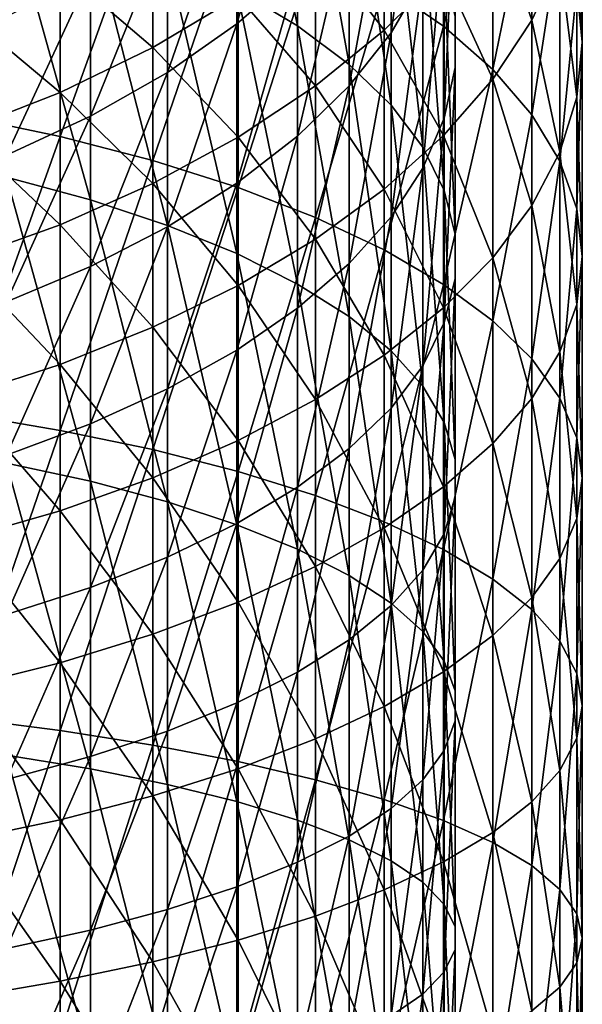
# Model space of a CAD drawing. Header units: millimetres. Extents: x -30 to 76, y -3 to 301.
# Tile 122 of 256: x 7 to 14, y 255 to 266. Entities that reach past the tile are written whole.
import ezdxf

# ---------------------------------------------------------------- set-up
doc = ezdxf.new("R2010")
doc.units = ezdxf.units.MM
doc.header["$LTSCALE"] = 81.481481
doc.layers.add('132', color=7, linetype='CONTINUOUS')
doc.layers.add('135', color=7, linetype='CONTINUOUS')

msp = doc.modelspace()

# ---------------------------------------------------------------- linework, layer by layer
at = {"layer": '132', "color": 7, "linetype": 'CONTINUOUS', "true_color": 0xaaaaaa}
for points in [[(12.347, 266.173, -2.382), (11.641, 266.663, -3.453), (12.347, 269.15, -0.89), (12.347, 266.173, -2.382)], [(12.934, 268.555, 0.2), (12.347, 266.173, -2.382), (12.347, 269.15, -0.89), (12.934, 268.555, 0.2)], [(7.778, 268.269, -6.966), (6.6, 265.107, -9.041), (6.6, 268.563, -7.609), (7.778, 268.269, -6.966)], [(12.934, 265.657, -1.252), (12.347, 266.173, -2.382), (12.934, 268.555, 0.2), (12.934, 265.657, -1.252)], [(13.397, 267.934, 1.335), (12.934, 265.657, -1.252), (12.934, 268.555, 0.2), (13.397, 267.934, 1.335)], [(14, 265.985, 4.901), (13.933, 266.643, 3.697), (14, 268.442, 6.361), (14, 265.985, 4.901)], [(13.933, 267.7, 7.515), (14, 265.985, 4.901), (14, 268.442, 6.361), (13.933, 267.7, 7.515)], [(12.934, 267.576, 12.279), (13.397, 266.244, 9.778), (13.397, 268.352, 11.244), (12.934, 267.576, 12.279)], [(13.397, 266.244, 9.778), (13.731, 266.965, 8.658), (13.397, 268.352, 11.244), (13.397, 266.244, 9.778)], [(7.778, 264.86, -8.379), (6.6, 265.107, -9.041), (7.778, 268.269, -6.966), (7.778, 264.86, -8.379)], [(8.882, 267.929, -6.222), (7.778, 264.86, -8.379), (7.778, 268.269, -6.966), (8.882, 267.929, -6.222)], [(8.882, 264.574, -7.613), (7.778, 264.86, -8.379), (8.882, 267.929, -6.222), (8.882, 264.574, -7.613)], [(9.899, 267.545, -5.383), (8.882, 264.574, -7.613), (8.882, 267.929, -6.222), (9.899, 267.545, -5.383)], [(13.397, 265.119, -0.075), (12.934, 265.657, -1.252), (13.397, 267.934, 1.335), (13.397, 265.119, -0.075)], [(13.731, 267.295, 2.504), (13.397, 265.119, -0.075), (13.397, 267.934, 1.335), (13.731, 267.295, 2.504)], [(10.822, 267.193, 16.495), (11.641, 266.125, 14.216), (11.641, 267.917, 15.662), (10.822, 267.193, 16.495)], [(11.641, 266.125, 14.216), (12.347, 266.831, 13.273), (11.641, 267.917, 15.662), (11.641, 266.125, 14.216)], [(13.731, 266.965, 8.658), (13.933, 265.327, 6.105), (13.933, 267.7, 7.515), (13.731, 266.965, 8.658)], [(13.933, 265.327, 6.105), (14, 265.985, 4.901), (13.933, 267.7, 7.515), (13.933, 265.327, 6.105)], [(12.347, 266.831, 13.273), (12.934, 265.544, 10.866), (12.934, 267.576, 12.279), (12.347, 266.831, 13.273)], [(12.934, 265.544, 10.866), (13.397, 266.244, 9.778), (12.934, 267.576, 12.279), (12.934, 265.544, 10.866)], [(9.899, 264.251, -6.748), (8.882, 264.574, -7.613), (9.899, 267.545, -5.383), (9.899, 264.251, -6.748)], [(10.822, 267.122, -4.457), (9.899, 264.251, -6.748), (9.899, 267.545, -5.383), (10.822, 267.122, -4.457)], [(7.778, 266.867, 19.961), (8.882, 265.922, 17.961), (8.882, 267.447, 19.383), (7.778, 266.867, 19.961)], [(8.882, 265.922, 17.961), (9.899, 266.526, 17.264), (8.882, 267.447, 19.383), (8.882, 265.922, 17.961)], [(13.731, 264.565, 1.137), (13.397, 265.119, -0.075), (13.731, 267.295, 2.504), (13.731, 264.565, 1.137)], [(13.933, 266.643, 3.697), (13.731, 264.565, 1.137), (13.731, 267.295, 2.504), (13.933, 266.643, 3.697)], [(9.899, 266.526, 17.264), (10.822, 265.463, 15.099), (10.822, 267.193, 16.495), (9.899, 266.526, 17.264)], [(10.822, 263.895, -5.795), (9.899, 264.251, -6.748), (10.822, 267.122, -4.457), (10.822, 263.895, -5.795)], [(10.822, 265.463, 15.099), (11.641, 266.125, 14.216), (10.822, 267.193, 16.495), (10.822, 265.463, 15.099)], [(11.641, 266.663, -3.453), (10.822, 263.895, -5.795), (10.822, 267.122, -4.457), (11.641, 266.663, -3.453)], [(6.6, 266.368, 20.46), (7.778, 265.385, 18.579), (7.778, 266.867, 19.961), (6.6, 266.368, 20.46)], [(7.778, 265.385, 18.579), (8.882, 265.922, 17.961), (7.778, 266.867, 19.961), (7.778, 265.385, 18.579)], [(13.397, 266.244, 9.778), (13.731, 264.675, 7.298), (13.731, 266.965, 8.658), (13.397, 266.244, 9.778)], [(13.731, 264.675, 7.298), (13.933, 265.327, 6.105), (13.731, 266.965, 8.658), (13.731, 264.675, 7.298)], [(11.641, 266.125, 14.216), (12.347, 264.872, 11.911), (12.347, 266.831, 13.273), (11.641, 266.125, 14.216)], [(12.347, 264.872, 11.911), (12.934, 265.544, 10.866), (12.347, 266.831, 13.273), (12.347, 264.872, 11.911)], [(11.641, 263.509, -4.761), (10.822, 263.895, -5.795), (11.641, 266.663, -3.453), (11.641, 263.509, -4.761)], [(12.347, 266.173, -2.382), (11.641, 263.509, -4.761), (11.641, 266.663, -3.453), (12.347, 266.173, -2.382)], [(13.933, 264, 2.373), (13.731, 264.565, 1.137), (13.933, 266.643, 3.697), (13.933, 264, 2.373)], [(14, 265.985, 4.901), (13.933, 264, 2.373), (13.933, 266.643, 3.697), (14, 265.985, 4.901)], [(8.882, 265.922, 17.961), (9.899, 264.852, 15.914), (9.899, 266.526, 17.264), (8.882, 265.922, 17.961)], [(9.899, 264.852, 15.914), (10.822, 265.463, 15.099), (9.899, 266.526, 17.264), (9.899, 264.852, 15.914)], [(6.6, 264.922, 19.113), (7.778, 265.385, 18.579), (6.6, 266.368, 20.46), (6.6, 264.922, 19.113)], [(12.347, 263.097, -3.657), (11.641, 263.509, -4.761), (12.347, 266.173, -2.382), (12.347, 263.097, -3.657)], [(12.934, 265.657, -1.252), (12.347, 263.097, -3.657), (12.347, 266.173, -2.382), (12.934, 265.657, -1.252)], [(12.934, 265.544, 10.866), (13.397, 264.036, 8.467), (13.397, 266.244, 9.778), (12.934, 265.544, 10.866)], [(13.397, 264.036, 8.467), (13.731, 264.675, 7.298), (13.397, 266.244, 9.778), (13.397, 264.036, 8.467)], [(10.822, 265.463, 15.099), (11.641, 264.234, 12.902), (11.641, 266.125, 14.216), (10.822, 265.463, 15.099)], [(11.641, 264.234, 12.902), (12.347, 264.872, 11.911), (11.641, 266.125, 14.216), (11.641, 264.234, 12.902)], [(14, 263.43, 3.621), (13.933, 264, 2.373), (14, 265.985, 4.901), (14, 263.43, 3.621)], [(13.933, 265.327, 6.105), (14, 263.43, 3.621), (14, 265.985, 4.901), (13.933, 265.327, 6.105)], [(7.778, 265.385, 18.579), (8.882, 264.299, 16.652), (8.882, 265.922, 17.961), (7.778, 265.385, 18.579)], [(8.882, 264.299, 16.652), (9.899, 264.852, 15.914), (8.882, 265.922, 17.961), (8.882, 264.299, 16.652)], [(12.934, 262.663, -2.493), (12.347, 263.097, -3.657), (12.934, 265.657, -1.252), (12.934, 262.663, -2.493)], [(13.397, 265.119, -0.075), (12.934, 262.663, -2.493), (12.934, 265.657, -1.252), (13.397, 265.119, -0.075)], [(9.899, 264.852, 15.914), (10.822, 263.637, 13.83), (10.822, 265.463, 15.099), (9.899, 264.852, 15.914)], [(10.822, 263.637, 13.83), (11.641, 264.234, 12.902), (10.822, 265.463, 15.099), (10.822, 263.637, 13.83)], [(12.347, 264.872, 11.911), (12.934, 263.415, 9.602), (12.934, 265.544, 10.866), (12.347, 264.872, 11.911)], [(12.934, 263.415, 9.602), (13.397, 264.036, 8.467), (12.934, 265.544, 10.866), (12.934, 263.415, 9.602)], [(6.6, 264.922, 19.113), (7.778, 263.808, 17.307), (7.778, 265.385, 18.579), (6.6, 264.922, 19.113)], [(7.778, 263.808, 17.307), (8.882, 264.299, 16.652), (7.778, 265.385, 18.579), (7.778, 263.808, 17.307)], [(13.731, 264.675, 7.298), (13.933, 262.859, 4.869), (13.933, 265.327, 6.105), (13.731, 264.675, 7.298)], [(13.933, 262.859, 4.869), (14, 263.43, 3.621), (13.933, 265.327, 6.105), (13.933, 262.859, 4.869)], [(7.778, 264.86, -8.379), (6.6, 261.559, -10.223), (6.6, 265.107, -9.041), (7.778, 264.86, -8.379)], [(13.397, 262.211, -1.281), (12.934, 262.663, -2.493), (13.397, 265.119, -0.075), (13.397, 262.211, -1.281)], [(13.731, 264.565, 1.137), (13.397, 262.211, -1.281), (13.397, 265.119, -0.075), (13.731, 264.565, 1.137)], [(6.6, 263.385, 17.872), (7.778, 263.808, 17.307), (6.6, 264.922, 19.113), (6.6, 263.385, 17.872)], [(7.778, 261.359, -9.546), (6.6, 261.559, -10.223), (7.778, 264.86, -8.379), (7.778, 261.359, -9.546)], [(8.882, 264.574, -7.613), (7.778, 261.359, -9.546), (7.778, 264.86, -8.379), (8.882, 264.574, -7.613)], [(8.882, 264.299, 16.652), (9.899, 263.086, 14.686), (9.899, 264.852, 15.914), (8.882, 264.299, 16.652)], [(9.899, 263.086, 14.686), (10.822, 263.637, 13.83), (9.899, 264.852, 15.914), (9.899, 263.086, 14.686)], [(11.641, 264.234, 12.902), (12.347, 262.82, 10.692), (12.347, 264.872, 11.911), (11.641, 264.234, 12.902)], [(12.347, 262.82, 10.692), (12.934, 263.415, 9.602), (12.347, 264.872, 11.911), (12.347, 262.82, 10.692)], [(13.397, 264.036, 8.467), (13.731, 262.294, 6.105), (13.731, 264.675, 7.298), (13.397, 264.036, 8.467)], [(13.731, 262.294, 6.105), (13.933, 262.859, 4.869), (13.731, 264.675, 7.298), (13.731, 262.294, 6.105)], [(8.882, 261.129, -8.76), (7.778, 261.359, -9.546), (8.882, 264.574, -7.613), (8.882, 261.129, -8.76)], [(9.899, 264.251, -6.748), (8.882, 261.129, -8.76), (8.882, 264.574, -7.613), (9.899, 264.251, -6.748)], [(13.731, 261.744, -0.033), (13.397, 262.211, -1.281), (13.731, 264.565, 1.137), (13.731, 261.744, -0.033)], [(13.933, 264, 2.373), (13.731, 261.744, -0.033), (13.731, 264.565, 1.137), (13.933, 264, 2.373)], [(7.778, 263.808, 17.307), (8.882, 262.587, 15.462), (8.882, 264.299, 16.652), (7.778, 263.808, 17.307)], [(8.882, 262.587, 15.462), (9.899, 263.086, 14.686), (8.882, 264.299, 16.652), (8.882, 262.587, 15.462)], [(9.899, 260.869, -7.875), (8.882, 261.129, -8.76), (9.899, 264.251, -6.748), (9.899, 260.869, -7.875)], [(10.822, 263.895, -5.795), (9.899, 260.869, -7.875), (9.899, 264.251, -6.748), (10.822, 263.895, -5.795)], [(10.822, 263.637, 13.83), (11.641, 262.254, 11.726), (11.641, 264.234, 12.902), (10.822, 263.637, 13.83)], [(11.641, 262.254, 11.726), (12.347, 262.82, 10.692), (11.641, 264.234, 12.902), (11.641, 262.254, 11.726)], [(12.934, 263.415, 9.602), (13.397, 261.74, 7.317), (13.397, 264.036, 8.467), (12.934, 263.415, 9.602)], [(13.397, 261.74, 7.317), (13.731, 262.294, 6.105), (13.397, 264.036, 8.467), (13.397, 261.74, 7.317)], [(13.933, 261.269, 1.24), (13.731, 261.744, -0.033), (13.933, 264, 2.373), (13.933, 261.269, 1.24)], [(14, 263.43, 3.621), (13.933, 261.269, 1.24), (13.933, 264, 2.373), (14, 263.43, 3.621)], [(10.822, 260.582, -6.899), (9.899, 260.869, -7.875), (10.822, 263.895, -5.795), (10.822, 260.582, -6.899)], [(11.641, 263.509, -4.761), (10.822, 260.582, -6.899), (10.822, 263.895, -5.795), (11.641, 263.509, -4.761)], [(6.6, 263.385, 17.872), (7.778, 262.144, 16.15), (7.778, 263.808, 17.307), (6.6, 263.385, 17.872)], [(7.778, 262.144, 16.15), (8.882, 262.587, 15.462), (7.778, 263.808, 17.307), (7.778, 262.144, 16.15)], [(9.899, 263.086, 14.686), (10.822, 261.725, 12.694), (10.822, 263.637, 13.83), (9.899, 263.086, 14.686)], [(10.822, 261.725, 12.694), (11.641, 262.254, 11.726), (10.822, 263.637, 13.83), (10.822, 261.725, 12.694)], [(11.641, 260.27, -5.84), (10.822, 260.582, -6.899), (11.641, 263.509, -4.761), (11.641, 260.27, -5.84)], [(12.347, 263.097, -3.657), (11.641, 260.27, -5.84), (11.641, 263.509, -4.761), (12.347, 263.097, -3.657)], [(6.6, 261.762, 16.744), (7.778, 262.144, 16.15), (6.6, 263.385, 17.872), (6.6, 261.762, 16.744)], [(12.347, 262.82, 10.692), (12.934, 261.202, 8.493), (12.934, 263.415, 9.602), (12.347, 262.82, 10.692)], [(12.934, 261.202, 8.493), (13.397, 261.74, 7.317), (12.934, 263.415, 9.602), (12.934, 261.202, 8.493)], [(14, 260.789, 2.526), (13.933, 261.269, 1.24), (14, 263.43, 3.621), (14, 260.789, 2.526)], [(13.933, 262.859, 4.869), (14, 260.789, 2.526), (14, 263.43, 3.621), (13.933, 262.859, 4.869)], [(8.882, 262.587, 15.462), (9.899, 261.237, 13.588), (9.899, 263.086, 14.686), (8.882, 262.587, 15.462)], [(9.899, 261.237, 13.588), (10.822, 261.725, 12.694), (9.899, 263.086, 14.686), (9.899, 261.237, 13.588)], [(12.347, 259.938, -4.709), (11.641, 260.27, -5.84), (12.347, 263.097, -3.657), (12.347, 259.938, -4.709)], [(12.934, 262.663, -2.493), (12.347, 259.938, -4.709), (12.347, 263.097, -3.657), (12.934, 262.663, -2.493)], [(11.641, 262.254, 11.726), (12.347, 260.686, 9.623), (12.347, 262.82, 10.692), (11.641, 262.254, 11.726)], [(12.347, 260.686, 9.623), (12.934, 261.202, 8.493), (12.347, 262.82, 10.692), (12.347, 260.686, 9.623)], [(13.731, 262.294, 6.105), (13.933, 260.309, 3.812), (13.933, 262.859, 4.869), (13.731, 262.294, 6.105)], [(13.933, 260.309, 3.812), (14, 260.789, 2.526), (13.933, 262.859, 4.869), (13.933, 260.309, 3.812)], [(12.934, 259.588, -3.518), (12.347, 259.938, -4.709), (12.934, 262.663, -2.493), (12.934, 259.588, -3.518)], [(13.397, 262.211, -1.281), (12.934, 259.588, -3.518), (12.934, 262.663, -2.493), (13.397, 262.211, -1.281)], [(7.778, 262.144, 16.15), (8.882, 260.794, 14.397), (8.882, 262.587, 15.462), (7.778, 262.144, 16.15)], [(8.882, 260.794, 14.397), (9.899, 261.237, 13.588), (8.882, 262.587, 15.462), (8.882, 260.794, 14.397)], [(13.397, 261.74, 7.317), (13.731, 259.834, 5.085), (13.731, 262.294, 6.105), (13.397, 261.74, 7.317)], [(13.731, 259.834, 5.085), (13.933, 260.309, 3.812), (13.731, 262.294, 6.105), (13.731, 259.834, 5.085)], [(10.822, 261.725, 12.694), (11.641, 260.196, 10.695), (11.641, 262.254, 11.726), (10.822, 261.725, 12.694)], [(11.641, 260.196, 10.695), (12.347, 260.686, 9.623), (11.641, 262.254, 11.726), (11.641, 260.196, 10.695)], [(13.397, 259.223, -2.276), (12.934, 259.588, -3.518), (13.397, 262.211, -1.281), (13.397, 259.223, -2.276)], [(13.731, 261.744, -0.033), (13.397, 259.223, -2.276), (13.397, 262.211, -1.281), (13.731, 261.744, -0.033)], [(6.6, 261.762, 16.744), (7.778, 260.402, 15.115), (7.778, 262.144, 16.15), (6.6, 261.762, 16.744)], [(7.778, 260.402, 15.115), (8.882, 260.794, 14.397), (7.778, 262.144, 16.15), (7.778, 260.402, 15.115)], [(6.6, 260.063, 15.735), (7.778, 260.402, 15.115), (6.6, 261.762, 16.744), (6.6, 260.063, 15.735)], [(9.899, 261.237, 13.588), (10.822, 259.737, 11.698), (10.822, 261.725, 12.694), (9.899, 261.237, 13.588)], [(10.822, 259.737, 11.698), (11.641, 260.196, 10.695), (10.822, 261.725, 12.694), (10.822, 259.737, 11.698)], [(12.934, 261.202, 8.493), (13.397, 259.368, 6.333), (13.397, 261.74, 7.317), (12.934, 261.202, 8.493)], [(13.731, 258.848, -0.998), (13.397, 259.223, -2.276), (13.731, 261.744, -0.033), (13.731, 258.848, -0.998)], [(13.397, 259.368, 6.333), (13.731, 259.834, 5.085), (13.397, 261.74, 7.317), (13.397, 259.368, 6.333)], [(13.933, 261.269, 1.24), (13.731, 258.848, -0.998), (13.731, 261.744, -0.033), (13.933, 261.269, 1.24)], [(7.778, 261.359, -9.546), (6.6, 257.934, -11.149), (6.6, 261.559, -10.223), (7.778, 261.359, -9.546)], [(7.778, 257.784, -10.459), (6.6, 257.934, -11.149), (7.778, 261.359, -9.546), (7.778, 257.784, -10.459)], [(8.882, 261.129, -8.76), (7.778, 257.784, -10.459), (7.778, 261.359, -9.546), (8.882, 261.129, -8.76)], [(8.882, 260.794, 14.397), (9.899, 259.314, 12.624), (9.899, 261.237, 13.588), (8.882, 260.794, 14.397)], [(9.899, 259.314, 12.624), (10.822, 259.737, 11.698), (9.899, 261.237, 13.588), (9.899, 259.314, 12.624)], [(13.933, 258.464, 0.306), (13.731, 258.848, -0.998), (13.933, 261.269, 1.24), (13.933, 258.464, 0.306)], [(14, 260.789, 2.526), (13.933, 258.464, 0.306), (13.933, 261.269, 1.24), (14, 260.789, 2.526)], [(8.882, 257.61, -9.659), (7.778, 257.784, -10.459), (8.882, 261.129, -8.76), (8.882, 257.61, -9.659)], [(9.899, 260.869, -7.875), (8.882, 257.61, -9.659), (8.882, 261.129, -8.76), (9.899, 260.869, -7.875)], [(12.347, 260.686, 9.623), (12.934, 258.916, 7.545), (12.934, 261.202, 8.493), (12.347, 260.686, 9.623)], [(12.934, 258.916, 7.545), (13.397, 259.368, 6.333), (12.934, 261.202, 8.493), (12.934, 258.916, 7.545)], [(7.778, 260.402, 15.115), (8.882, 258.93, 13.463), (8.882, 260.794, 14.397), (7.778, 260.402, 15.115)], [(9.899, 257.414, -8.758), (8.882, 257.61, -9.659), (9.899, 260.869, -7.875), (9.899, 257.414, -8.758)], [(8.882, 258.93, 13.463), (9.899, 259.314, 12.624), (8.882, 260.794, 14.397), (8.882, 258.93, 13.463)], [(10.822, 260.582, -6.899), (9.899, 257.414, -8.758), (9.899, 260.869, -7.875), (10.822, 260.582, -6.899)], [(14, 258.078, 1.623), (13.933, 258.464, 0.306), (14, 260.789, 2.526), (14, 258.078, 1.623)], [(13.933, 260.309, 3.812), (14, 258.078, 1.623), (14, 260.789, 2.526), (13.933, 260.309, 3.812)], [(11.641, 260.196, 10.695), (12.347, 258.481, 8.709), (12.347, 260.686, 9.623), (11.641, 260.196, 10.695)], [(12.347, 258.481, 8.709), (12.934, 258.916, 7.545), (12.347, 260.686, 9.623), (12.347, 258.481, 8.709)], [(10.822, 257.197, -7.763), (9.899, 257.414, -8.758), (10.822, 260.582, -6.899), (10.822, 257.197, -7.763)], [(11.641, 260.27, -5.84), (10.822, 257.197, -7.763), (10.822, 260.582, -6.899), (11.641, 260.27, -5.84)], [(6.6, 260.063, 15.735), (7.778, 258.59, 14.208), (7.778, 260.402, 15.115), (6.6, 260.063, 15.735)], [(7.778, 258.59, 14.208), (8.882, 258.93, 13.463), (7.778, 260.402, 15.115), (7.778, 258.59, 14.208)], [(13.731, 259.834, 5.085), (13.933, 257.691, 2.939), (13.933, 260.309, 3.812), (13.731, 259.834, 5.085)], [(13.933, 257.691, 2.939), (14, 258.078, 1.623), (13.933, 260.309, 3.812), (13.933, 257.691, 2.939)], [(11.641, 256.963, -6.685), (10.822, 257.197, -7.763), (11.641, 260.27, -5.84), (11.641, 256.963, -6.685)], [(10.822, 259.737, 11.698), (11.641, 258.069, 9.813), (11.641, 260.196, 10.695), (10.822, 259.737, 11.698)], [(12.347, 259.938, -4.709), (11.641, 256.963, -6.685), (11.641, 260.27, -5.84), (12.347, 259.938, -4.709)], [(11.641, 258.069, 9.813), (12.347, 258.481, 8.709), (11.641, 260.196, 10.695), (11.641, 258.069, 9.813)], [(6.6, 258.296, 14.85), (7.778, 258.59, 14.208), (6.6, 260.063, 15.735), (6.6, 258.296, 14.85)], [(12.347, 256.712, -5.533), (11.641, 256.963, -6.685), (12.347, 259.938, -4.709), (12.347, 256.712, -5.533)], [(12.934, 259.588, -3.518), (12.347, 256.712, -5.533), (12.347, 259.938, -4.709), (12.934, 259.588, -3.518)], [(13.397, 259.368, 6.333), (13.731, 257.307, 4.243), (13.731, 259.834, 5.085), (13.397, 259.368, 6.333)], [(13.731, 257.307, 4.243), (13.933, 257.691, 2.939), (13.731, 259.834, 5.085), (13.731, 257.307, 4.243)], [(9.899, 259.314, 12.624), (10.822, 257.683, 10.847), (10.822, 259.737, 11.698), (9.899, 259.314, 12.624)], [(10.822, 257.683, 10.847), (11.641, 258.069, 9.813), (10.822, 259.737, 11.698), (10.822, 257.683, 10.847)], [(12.934, 256.448, -4.32), (12.347, 256.712, -5.533), (12.934, 259.588, -3.518), (12.934, 256.448, -4.32)], [(13.397, 259.223, -2.276), (12.934, 256.448, -4.32), (12.934, 259.588, -3.518), (13.397, 259.223, -2.276)], [(12.934, 258.916, 7.545), (13.397, 256.932, 5.522), (13.397, 259.368, 6.333), (12.934, 258.916, 7.545)], [(13.397, 256.932, 5.522), (13.731, 257.307, 4.243), (13.397, 259.368, 6.333), (13.397, 256.932, 5.522)], [(8.882, 258.93, 13.463), (9.899, 257.327, 11.8), (9.899, 259.314, 12.624), (8.882, 258.93, 13.463)], [(9.899, 257.327, 11.8), (10.822, 257.683, 10.847), (9.899, 259.314, 12.624), (9.899, 257.327, 11.8)], [(13.397, 256.173, -3.056), (12.934, 256.448, -4.32), (13.397, 259.223, -2.276), (13.397, 256.173, -3.056)], [(13.731, 258.848, -0.998), (13.397, 256.173, -3.056), (13.397, 259.223, -2.276), (13.731, 258.848, -0.998)], [(7.778, 258.59, 14.208), (8.882, 257.004, 12.665), (8.882, 258.93, 13.463), (7.778, 258.59, 14.208)], [(8.882, 257.004, 12.665), (9.899, 257.327, 11.8), (8.882, 258.93, 13.463), (8.882, 257.004, 12.665)], [(12.347, 258.481, 8.709), (12.934, 256.567, 6.763), (12.934, 258.916, 7.545), (12.347, 258.481, 8.709)], [(12.934, 256.567, 6.763), (13.397, 256.932, 5.522), (12.934, 258.916, 7.545), (12.934, 256.567, 6.763)], [(13.731, 255.889, -1.753), (13.397, 256.173, -3.056), (13.731, 258.848, -0.998), (13.731, 255.889, -1.753)], [(13.933, 258.464, 0.306), (13.731, 255.889, -1.753), (13.731, 258.848, -0.998), (13.933, 258.464, 0.306)], [(6.6, 258.296, 14.85), (7.778, 256.718, 13.431), (7.778, 258.59, 14.208), (6.6, 258.296, 14.85)], [(7.778, 256.718, 13.431), (8.882, 257.004, 12.665), (7.778, 258.59, 14.208), (7.778, 256.718, 13.431)], [(11.641, 258.069, 9.813), (12.347, 256.217, 7.955), (12.347, 258.481, 8.709), (11.641, 258.069, 9.813)], [(12.347, 256.217, 7.955), (12.934, 256.567, 6.763), (12.347, 258.481, 8.709), (12.347, 256.217, 7.955)], [(13.933, 255.6, -0.425), (13.731, 255.889, -1.753), (13.933, 258.464, 0.306), (13.933, 255.6, -0.425)], [(14, 258.078, 1.623), (13.933, 255.6, -0.425), (13.933, 258.464, 0.306), (14, 258.078, 1.623)], [(6.6, 256.471, 14.093), (7.778, 256.718, 13.431), (6.6, 258.296, 14.85), (6.6, 256.471, 14.093)], [(10.822, 257.683, 10.847), (11.641, 255.885, 9.085), (11.641, 258.069, 9.813), (10.822, 257.683, 10.847)], [(11.641, 255.885, 9.085), (12.347, 256.217, 7.955), (11.641, 258.069, 9.813), (11.641, 255.885, 9.085)], [(14, 255.308, 0.915), (13.933, 255.6, -0.425), (14, 258.078, 1.623), (14, 255.308, 0.915)], [(13.933, 257.691, 2.939), (14, 255.308, 0.915), (14, 258.078, 1.623), (13.933, 257.691, 2.939)], [(7.778, 257.784, -10.459), (6.6, 254.253, -11.814), (6.6, 257.934, -11.149), (7.778, 257.784, -10.459)], [(7.778, 254.153, -11.114), (6.6, 254.253, -11.814), (7.778, 257.784, -10.459), (7.778, 254.153, -11.114)], [(8.882, 257.61, -9.659), (7.778, 254.153, -11.114), (7.778, 257.784, -10.459), (8.882, 257.61, -9.659)], [(8.882, 254.036, -10.304), (7.778, 254.153, -11.114), (8.882, 257.61, -9.659), (8.882, 254.036, -10.304)], [(9.899, 257.414, -8.758), (8.882, 254.036, -10.304), (8.882, 257.61, -9.659), (9.899, 257.414, -8.758)], [(9.899, 257.327, 11.8), (10.822, 255.573, 10.144), (10.822, 257.683, 10.847), (9.899, 257.327, 11.8)], [(10.822, 255.573, 10.144), (11.641, 255.885, 9.085), (10.822, 257.683, 10.847), (10.822, 255.573, 10.144)], [(13.731, 257.307, 4.243), (13.933, 255.016, 2.256), (13.933, 257.691, 2.939), (13.731, 257.307, 4.243)], [(13.933, 255.016, 2.256), (14, 255.308, 0.915), (13.933, 257.691, 2.939), (13.933, 255.016, 2.256)], [(9.899, 253.905, -9.391), (8.882, 254.036, -10.304), (9.899, 257.414, -8.758), (9.899, 253.905, -9.391)], [(10.822, 257.197, -7.763), (9.899, 253.905, -9.391), (9.899, 257.414, -8.758), (10.822, 257.197, -7.763)], [(8.882, 257.004, 12.665), (9.899, 255.286, 11.121), (9.899, 257.327, 11.8), (8.882, 257.004, 12.665)], [(9.899, 255.286, 11.121), (10.822, 255.573, 10.144), (9.899, 257.327, 11.8), (9.899, 255.286, 11.121)], [(13.397, 256.932, 5.522), (13.731, 254.727, 3.584), (13.731, 257.307, 4.243), (13.397, 256.932, 5.522)], [(13.731, 254.727, 3.584), (13.933, 255.016, 2.256), (13.731, 257.307, 4.243), (13.731, 254.727, 3.584)], [(10.822, 253.76, -8.383), (9.899, 253.905, -9.391), (10.822, 257.197, -7.763), (10.822, 253.76, -8.383)], [(11.641, 256.963, -6.685), (10.822, 253.76, -8.383), (10.822, 257.197, -7.763), (11.641, 256.963, -6.685)], [(7.778, 256.718, 13.431), (8.882, 255.026, 12.006), (8.882, 257.004, 12.665), (7.778, 256.718, 13.431)], [(8.882, 255.026, 12.006), (9.899, 255.286, 11.121), (8.882, 257.004, 12.665), (8.882, 255.026, 12.006)], [(11.641, 253.603, -7.291), (10.822, 253.76, -8.383), (11.641, 256.963, -6.685), (11.641, 253.603, -7.291)], [(12.347, 256.712, -5.533), (11.641, 253.603, -7.291), (11.641, 256.963, -6.685), (12.347, 256.712, -5.533)], [(12.934, 256.567, 6.763), (13.397, 254.444, 4.886), (13.397, 256.932, 5.522), (12.934, 256.567, 6.763)], [(13.397, 254.444, 4.886), (13.731, 254.727, 3.584), (13.397, 256.932, 5.522), (13.397, 254.444, 4.886)], [(6.6, 256.471, 14.093), (7.778, 254.796, 12.791), (7.778, 256.718, 13.431), (6.6, 256.471, 14.093)], [(7.778, 254.796, 12.791), (8.882, 255.026, 12.006), (7.778, 256.718, 13.431), (7.778, 254.796, 12.791)], [(12.347, 253.435, -6.125), (11.641, 253.603, -7.291), (12.347, 256.712, -5.533), (12.347, 253.435, -6.125)], [(12.934, 256.448, -4.32), (12.347, 253.435, -6.125), (12.347, 256.712, -5.533), (12.934, 256.448, -4.32)], [(12.347, 256.217, 7.955), (12.934, 254.169, 6.15), (12.934, 256.567, 6.763), (12.347, 256.217, 7.955)], [(12.934, 254.169, 6.15), (13.397, 254.444, 4.886), (12.934, 256.567, 6.763), (12.934, 254.169, 6.15)], [(6.6, 254.596, 13.469), (7.778, 254.796, 12.791), (6.6, 256.471, 14.093), (6.6, 254.596, 13.469)], [(12.934, 253.258, -4.895), (12.347, 253.435, -6.125), (12.934, 256.448, -4.32), (12.934, 253.258, -4.895)], [(13.397, 256.173, -3.056), (12.934, 253.258, -4.895), (12.934, 256.448, -4.32), (13.397, 256.173, -3.056)], [(11.641, 255.885, 9.085), (12.347, 253.904, 7.364), (12.347, 256.217, 7.955), (11.641, 255.885, 9.085)], [(12.347, 253.904, 7.364), (12.934, 254.169, 6.15), (12.347, 256.217, 7.955), (12.347, 253.904, 7.364)], [(13.397, 253.074, -3.615), (12.934, 253.258, -4.895), (13.397, 256.173, -3.056), (13.397, 253.074, -3.615)], [(13.731, 255.889, -1.753), (13.397, 253.074, -3.615), (13.397, 256.173, -3.056), (13.731, 255.889, -1.753)], [(10.822, 255.573, 10.144), (11.641, 253.654, 8.515), (11.641, 255.885, 9.085), (10.822, 255.573, 10.144)], [(11.641, 253.654, 8.515), (12.347, 253.904, 7.364), (11.641, 255.885, 9.085), (11.641, 253.654, 8.515)], [(13.731, 252.884, -2.296), (13.397, 253.074, -3.615), (13.731, 255.889, -1.753), (13.731, 252.884, -2.296)], [(13.933, 255.6, -0.425), (13.731, 252.884, -2.296), (13.731, 255.889, -1.753), (13.933, 255.6, -0.425)], [(9.899, 255.286, 11.121), (10.822, 253.419, 9.594), (10.822, 255.573, 10.144), (9.899, 255.286, 11.121)], [(10.822, 253.419, 9.594), (11.641, 253.654, 8.515), (10.822, 255.573, 10.144), (10.822, 253.419, 9.594)], [(13.933, 252.691, -0.951), (13.731, 252.884, -2.296), (13.933, 255.6, -0.425), (13.933, 252.691, -0.951)], [(14, 255.308, 0.915), (13.933, 252.691, -0.951), (13.933, 255.6, -0.425), (14, 255.308, 0.915)], [(8.882, 255.026, 12.006), (9.899, 253.203, 10.588), (9.899, 255.286, 11.121), (8.882, 255.026, 12.006)], [(9.899, 253.203, 10.588), (10.822, 253.419, 9.594), (9.899, 255.286, 11.121), (9.899, 253.203, 10.588)], [(14, 252.495, 0.408), (13.933, 252.691, -0.951), (14, 255.308, 0.915), (14, 252.495, 0.408)], [(13.933, 255.016, 2.256), (14, 252.495, 0.408), (14, 255.308, 0.915), (13.933, 255.016, 2.256)], [(7.778, 254.796, 12.791), (8.882, 253.006, 11.49), (8.882, 255.026, 12.006), (7.778, 254.796, 12.791)], [(8.882, 253.006, 11.49), (9.899, 253.203, 10.588), (8.882, 255.026, 12.006), (8.882, 253.006, 11.49)], [(13.731, 254.727, 3.584), (13.933, 252.3, 1.766), (13.933, 255.016, 2.256), (13.731, 254.727, 3.584)], [(13.933, 252.3, 1.766), (14, 252.495, 0.408), (13.933, 255.016, 2.256), (13.933, 252.3, 1.766)], [(6.6, 254.596, 13.469), (7.778, 252.832, 12.29), (7.778, 254.796, 12.791), (6.6, 254.596, 13.469)], [(7.778, 252.832, 12.29), (8.882, 253.006, 11.49), (7.778, 254.796, 12.791), (7.778, 252.832, 12.29)], [(13.397, 254.444, 4.886), (13.731, 252.107, 3.111), (13.731, 254.727, 3.584), (13.397, 254.444, 4.886)], [(13.731, 252.107, 3.111), (13.933, 252.3, 1.766), (13.731, 254.727, 3.584), (13.731, 252.107, 3.111)], [(6.6, 252.682, 12.98), (7.778, 252.832, 12.29), (6.6, 254.596, 13.469), (6.6, 252.682, 12.98)]]:
    msp.add_3dface(points, dxfattribs=at)
at = {"layer": '135', "color": 7, "linetype": 'CONTINUOUS', "true_color": 0xaaaaaa}
for points in [[(9.885, 266.611, -3.338), (10.608, 266.178, -2.393), (9.885, 269.655, -1.813), (9.885, 266.611, -3.338)], [(9.885, 269.655, -1.813), (10.608, 266.178, -2.393), (10.608, 269.156, -0.901), (9.885, 269.655, -1.813)], [(10.608, 266.178, -2.393), (11.223, 265.718, -1.386), (10.608, 269.156, -0.901), (10.608, 266.178, -2.393)], [(10.608, 269.156, -0.901), (11.223, 265.718, -1.386), (11.223, 268.625, 0.071), (10.608, 269.156, -0.901)], [(12.101, 266.747, 8.996), (11.722, 266.094, 10.012), (12.101, 268.91, 10.499), (12.101, 266.747, 8.996)], [(12.101, 268.91, 10.499), (11.722, 266.094, 10.012), (11.722, 268.186, 11.466), (12.101, 268.91, 10.499)], [(12.484, 266.289, 4.346), (12.484, 265.681, 5.457), (12.484, 268.785, 5.828), (12.484, 266.289, 4.346)], [(12.484, 268.785, 5.828), (12.484, 265.681, 5.457), (12.484, 268.1, 6.893), (12.484, 268.785, 5.828)], [(10.608, 266.824, 13.283), (9.885, 266.201, 14.115), (10.608, 268.681, 14.781), (10.608, 266.824, 13.283)], [(10.608, 268.681, 14.781), (9.885, 266.201, 14.115), (9.885, 268, 15.566), (10.608, 268.681, 14.781)], [(11.223, 265.718, -1.386), (11.722, 265.234, -0.328), (11.223, 268.625, 0.071), (11.223, 265.718, -1.386)], [(11.223, 268.625, 0.071), (11.722, 265.234, -0.328), (11.722, 268.067, 1.092), (11.223, 268.625, 0.071)], [(11.722, 266.094, 10.012), (11.223, 265.464, 10.99), (11.722, 268.186, 11.466), (11.722, 266.094, 10.012)], [(11.722, 268.186, 11.466), (11.223, 265.464, 10.99), (11.223, 267.488, 12.397), (11.722, 268.186, 11.466)], [(11.722, 265.234, -0.328), (12.101, 264.732, 0.771), (11.722, 268.067, 1.092), (11.722, 265.234, -0.328)], [(11.722, 268.067, 1.092), (12.101, 264.732, 0.771), (12.101, 267.488, 2.152), (11.722, 268.067, 1.092)], [(12.484, 265.681, 5.457), (12.356, 265.077, 6.562), (12.484, 268.1, 6.893), (12.484, 265.681, 5.457)], [(12.484, 268.1, 6.893), (12.356, 265.077, 6.562), (12.356, 267.418, 7.953), (12.484, 268.1, 6.893)], [(9.885, 266.201, 14.115), (9.06, 265.624, 14.883), (9.885, 268, 15.566), (9.885, 266.201, 14.115)], [(9.885, 268, 15.566), (9.06, 265.624, 14.883), (9.06, 267.37, 16.292), (9.885, 268, 15.566)], [(7.141, 264.377, -7.086), (8.142, 264.106, -6.36), (7.141, 267.695, -5.71), (7.141, 264.377, -7.086)], [(7.141, 267.695, -5.71), (8.142, 264.106, -6.36), (8.142, 267.373, -5.005), (7.141, 267.695, -5.71)], [(11.223, 265.464, 10.99), (10.608, 264.865, 11.921), (11.223, 267.488, 12.397), (11.223, 265.464, 10.99)], [(11.223, 267.488, 12.397), (10.608, 264.865, 11.921), (10.608, 266.824, 13.283), (11.223, 267.488, 12.397)], [(12.101, 264.732, 0.771), (12.356, 264.217, 1.899), (12.101, 267.488, 2.152), (12.101, 264.732, 0.771)], [(12.101, 267.488, 2.152), (12.356, 264.217, 1.899), (12.356, 266.893, 3.24), (12.101, 267.488, 2.152)], [(8.142, 264.106, -6.36), (9.06, 263.801, -5.542), (8.142, 267.373, -5.005), (8.142, 264.106, -6.36)], [(8.142, 267.373, -5.005), (9.06, 263.801, -5.542), (9.06, 267.01, -4.212), (8.142, 267.373, -5.005)], [(9.06, 265.624, 14.883), (8.142, 265.101, 15.582), (9.06, 267.37, 16.292), (9.06, 265.624, 14.883)], [(9.06, 267.37, 16.292), (8.142, 265.101, 15.582), (8.142, 266.798, 16.951), (9.06, 267.37, 16.292)], [(12.356, 265.077, 6.562), (12.101, 264.482, 7.65), (12.356, 267.418, 7.953), (12.356, 265.077, 6.562)], [(12.356, 267.418, 7.953), (12.101, 264.482, 7.65), (12.101, 266.747, 8.996), (12.356, 267.418, 7.953)], [(9.06, 263.801, -5.542), (9.885, 263.465, -4.642), (9.06, 267.01, -4.212), (9.06, 263.801, -5.542)], [(9.06, 267.01, -4.212), (9.885, 263.465, -4.642), (9.885, 266.611, -3.338), (9.06, 267.01, -4.212)], [(12.356, 264.217, 1.899), (12.484, 263.693, 3.045), (12.356, 266.893, 3.24), (12.356, 264.217, 1.899)], [(12.356, 266.893, 3.24), (12.484, 263.693, 3.045), (12.484, 266.289, 4.346), (12.356, 266.893, 3.24)], [(8.142, 265.101, 15.582), (7.141, 264.636, 16.202), (8.142, 266.798, 16.951), (8.142, 265.101, 15.582)], [(8.142, 266.798, 16.951), (7.141, 264.636, 16.202), (7.141, 266.29, 17.536), (8.142, 266.798, 16.951)], [(10.608, 264.865, 11.921), (9.885, 264.303, 12.795), (10.608, 266.824, 13.283), (10.608, 264.865, 11.921)], [(10.608, 266.824, 13.283), (9.885, 264.303, 12.795), (9.885, 266.201, 14.115), (10.608, 266.824, 13.283)], [(12.101, 264.482, 7.65), (11.722, 263.903, 8.71), (12.101, 266.747, 8.996), (12.101, 264.482, 7.65)], [(12.101, 266.747, 8.996), (11.722, 263.903, 8.71), (11.722, 266.094, 10.012), (12.101, 266.747, 8.996)], [(9.885, 263.465, -4.642), (10.608, 263.102, -3.668), (9.885, 266.611, -3.338), (9.885, 263.465, -4.642)], [(9.885, 266.611, -3.338), (10.608, 263.102, -3.668), (10.608, 266.178, -2.393), (9.885, 266.611, -3.338)], [(12.484, 263.693, 3.045), (12.484, 263.166, 4.196), (12.484, 266.289, 4.346), (12.484, 263.693, 3.045)], [(12.484, 266.289, 4.346), (12.484, 263.166, 4.196), (12.484, 265.681, 5.457), (12.484, 266.289, 4.346)], [(9.885, 264.303, 12.795), (9.06, 263.783, 13.603), (9.885, 266.201, 14.115), (9.885, 264.303, 12.795)], [(9.885, 266.201, 14.115), (9.06, 263.783, 13.603), (9.06, 265.624, 14.883), (9.885, 266.201, 14.115)], [(10.608, 263.102, -3.668), (11.223, 262.715, -2.631), (10.608, 266.178, -2.393), (10.608, 263.102, -3.668)], [(10.608, 266.178, -2.393), (11.223, 262.715, -2.631), (11.223, 265.718, -1.386), (10.608, 266.178, -2.393)], [(11.722, 263.903, 8.71), (11.223, 263.345, 9.731), (11.722, 266.094, 10.012), (11.722, 263.903, 8.71)], [(11.722, 266.094, 10.012), (11.223, 263.345, 9.731), (11.223, 265.464, 10.99), (11.722, 266.094, 10.012)], [(11.223, 262.715, -2.631), (11.722, 262.308, -1.541), (11.223, 265.718, -1.386), (11.223, 262.715, -2.631)], [(11.223, 265.718, -1.386), (11.722, 262.308, -1.541), (11.722, 265.234, -0.328), (11.223, 265.718, -1.386)], [(9.06, 263.783, 13.603), (8.142, 263.311, 14.337), (9.06, 265.624, 14.883), (9.06, 263.783, 13.603)], [(9.06, 265.624, 14.883), (8.142, 263.311, 14.337), (8.142, 265.101, 15.582), (9.06, 265.624, 14.883)], [(12.484, 263.166, 4.196), (12.356, 262.643, 5.342), (12.484, 265.681, 5.457), (12.484, 263.166, 4.196)], [(12.484, 265.681, 5.457), (12.356, 262.643, 5.342), (12.356, 265.077, 6.562), (12.484, 265.681, 5.457)], [(11.223, 263.345, 9.731), (10.608, 262.814, 10.703), (11.223, 265.464, 10.99), (11.223, 263.345, 9.731)], [(11.223, 265.464, 10.99), (10.608, 262.814, 10.703), (10.608, 264.865, 11.921), (11.223, 265.464, 10.99)], [(11.722, 262.308, -1.541), (12.101, 261.885, -0.409), (11.722, 265.234, -0.328), (11.722, 262.308, -1.541)], [(11.722, 265.234, -0.328), (12.101, 261.885, -0.409), (12.101, 264.732, 0.771), (11.722, 265.234, -0.328)], [(8.142, 263.311, 14.337), (7.141, 262.891, 14.989), (8.142, 265.101, 15.582), (8.142, 263.311, 14.337)], [(8.142, 265.101, 15.582), (7.141, 262.891, 14.989), (7.141, 264.636, 16.202), (8.142, 265.101, 15.582)], [(12.356, 262.643, 5.342), (12.101, 262.127, 6.47), (12.356, 265.077, 6.562), (12.356, 262.643, 5.342)], [(12.356, 265.077, 6.562), (12.101, 262.127, 6.47), (12.101, 264.482, 7.65), (12.356, 265.077, 6.562)], [(10.608, 262.814, 10.703), (9.885, 262.315, 11.615), (10.608, 264.865, 11.921), (10.608, 262.814, 10.703)], [(10.608, 264.865, 11.921), (9.885, 262.315, 11.615), (9.885, 264.303, 12.795), (10.608, 264.865, 11.921)], [(12.101, 261.885, -0.409), (12.356, 261.451, 0.753), (12.101, 264.732, 0.771), (12.101, 261.885, -0.409)], [(12.101, 264.732, 0.771), (12.356, 261.451, 0.753), (12.356, 264.217, 1.899), (12.101, 264.732, 0.771)], [(12.101, 262.127, 6.47), (11.722, 261.625, 7.569), (12.101, 264.482, 7.65), (12.101, 262.127, 6.47)], [(12.101, 264.482, 7.65), (11.722, 261.625, 7.569), (11.722, 263.903, 8.71), (12.101, 264.482, 7.65)], [(7.141, 260.97, -8.221), (8.142, 260.752, -7.477), (7.141, 264.377, -7.086), (7.141, 260.97, -8.221)], [(7.141, 264.377, -7.086), (8.142, 260.752, -7.477), (8.142, 264.106, -6.36), (7.141, 264.377, -7.086)], [(9.885, 262.315, 11.615), (9.06, 261.854, 12.458), (9.885, 264.303, 12.795), (9.885, 262.315, 11.615)], [(9.885, 264.303, 12.795), (9.06, 261.854, 12.458), (9.06, 263.783, 13.603), (9.885, 264.303, 12.795)], [(12.356, 261.451, 0.753), (12.484, 261.011, 1.933), (12.356, 264.217, 1.899), (12.356, 261.451, 0.753)], [(12.356, 264.217, 1.899), (12.484, 261.011, 1.933), (12.484, 263.693, 3.045), (12.356, 264.217, 1.899)], [(8.142, 260.752, -7.477), (9.06, 260.506, -6.64), (8.142, 264.106, -6.36), (8.142, 260.752, -7.477)], [(8.142, 264.106, -6.36), (9.06, 260.506, -6.64), (9.06, 263.801, -5.542), (8.142, 264.106, -6.36)], [(11.722, 261.625, 7.569), (11.223, 261.141, 8.627), (11.722, 263.903, 8.71), (11.722, 261.625, 7.569)], [(11.722, 263.903, 8.71), (11.223, 261.141, 8.627), (11.223, 263.345, 9.731), (11.722, 263.903, 8.71)], [(9.06, 261.854, 12.458), (8.142, 261.436, 13.223), (9.06, 263.783, 13.603), (9.06, 261.854, 12.458)], [(9.06, 263.783, 13.603), (8.142, 261.436, 13.223), (8.142, 263.311, 14.337), (9.06, 263.783, 13.603)], [(9.06, 260.506, -6.64), (9.885, 260.235, -5.718), (9.06, 263.801, -5.542), (9.06, 260.506, -6.64)], [(9.06, 263.801, -5.542), (9.885, 260.235, -5.718), (9.885, 263.465, -4.642), (9.06, 263.801, -5.542)], [(12.484, 261.011, 1.933), (12.484, 260.568, 3.119), (12.484, 263.693, 3.045), (12.484, 261.011, 1.933)], [(12.484, 263.693, 3.045), (12.484, 260.568, 3.119), (12.484, 263.166, 4.196), (12.484, 263.693, 3.045)], [(9.885, 260.235, -5.718), (10.608, 259.942, -4.721), (9.885, 263.465, -4.642), (9.885, 260.235, -5.718)], [(9.885, 263.465, -4.642), (10.608, 259.942, -4.721), (10.608, 263.102, -3.668), (9.885, 263.465, -4.642)], [(8.142, 261.436, 13.223), (7.141, 261.064, 13.904), (8.142, 263.311, 14.337), (8.142, 261.436, 13.223)], [(8.142, 263.311, 14.337), (7.141, 261.064, 13.904), (7.141, 262.891, 14.989), (8.142, 263.311, 14.337)], [(11.223, 261.141, 8.627), (10.608, 260.681, 9.634), (11.223, 263.345, 9.731), (11.223, 261.141, 8.627)], [(11.223, 263.345, 9.731), (10.608, 260.681, 9.634), (10.608, 262.814, 10.703), (11.223, 263.345, 9.731)], [(12.484, 260.568, 3.119), (12.356, 260.127, 4.299), (12.484, 263.166, 4.196), (12.484, 260.568, 3.119)], [(12.484, 263.166, 4.196), (12.356, 260.127, 4.299), (12.356, 262.643, 5.342), (12.484, 263.166, 4.196)], [(10.608, 259.942, -4.721), (11.223, 259.63, -3.659), (10.608, 263.102, -3.668), (10.608, 259.942, -4.721)], [(10.608, 263.102, -3.668), (11.223, 259.63, -3.659), (11.223, 262.715, -2.631), (10.608, 263.102, -3.668)], [(10.608, 260.681, 9.634), (9.885, 260.249, 10.579), (10.608, 262.814, 10.703), (10.608, 260.681, 9.634)], [(10.608, 262.814, 10.703), (9.885, 260.249, 10.579), (9.885, 262.315, 11.615), (10.608, 262.814, 10.703)], [(11.223, 259.63, -3.659), (11.722, 259.302, -2.543), (11.223, 262.715, -2.631), (11.223, 259.63, -3.659)], [(11.223, 262.715, -2.631), (11.722, 259.302, -2.543), (11.722, 262.308, -1.541), (11.223, 262.715, -2.631)], [(12.356, 260.127, 4.299), (12.101, 259.694, 5.461), (12.356, 262.643, 5.342), (12.356, 260.127, 4.299)], [(12.356, 262.643, 5.342), (12.101, 259.694, 5.461), (12.101, 262.127, 6.47), (12.356, 262.643, 5.342)], [(9.885, 260.249, 10.579), (9.06, 259.849, 11.453), (9.885, 262.315, 11.615), (9.885, 260.249, 10.579)], [(9.885, 262.315, 11.615), (9.06, 259.849, 11.453), (9.06, 261.854, 12.458), (9.885, 262.315, 11.615)], [(11.722, 259.302, -2.543), (12.101, 258.961, -1.383), (11.722, 262.308, -1.541), (11.722, 259.302, -2.543)], [(11.722, 262.308, -1.541), (12.101, 258.961, -1.383), (12.101, 261.885, -0.409), (11.722, 262.308, -1.541)], [(12.101, 259.694, 5.461), (11.722, 259.271, 6.593), (12.101, 262.127, 6.47), (12.101, 259.694, 5.461)], [(12.101, 262.127, 6.47), (11.722, 259.271, 6.593), (11.722, 261.625, 7.569), (12.101, 262.127, 6.47)], [(9.06, 259.849, 11.453), (8.142, 259.487, 12.247), (9.06, 261.854, 12.458), (9.06, 259.849, 11.453)], [(9.06, 261.854, 12.458), (8.142, 259.487, 12.247), (8.142, 261.436, 13.223), (9.06, 261.854, 12.458)], [(12.101, 258.961, -1.383), (12.356, 258.611, -0.193), (12.101, 261.885, -0.409), (12.101, 258.961, -1.383)], [(12.101, 261.885, -0.409), (12.356, 258.611, -0.193), (12.356, 261.451, 0.753), (12.101, 261.885, -0.409)], [(11.722, 259.271, 6.593), (11.223, 258.864, 7.683), (11.722, 261.625, 7.569), (11.722, 259.271, 6.593)], [(11.722, 261.625, 7.569), (11.223, 258.864, 7.683), (11.223, 261.141, 8.627), (11.722, 261.625, 7.569)], [(8.142, 259.487, 12.247), (7.141, 259.164, 12.952), (8.142, 261.436, 13.223), (8.142, 259.487, 12.247)], [(8.142, 261.436, 13.223), (7.141, 259.164, 12.952), (7.141, 261.064, 13.904), (8.142, 261.436, 13.223)], [(12.356, 258.611, -0.193), (12.484, 258.256, 1.015), (12.356, 261.451, 0.753), (12.356, 258.611, -0.193)], [(12.356, 261.451, 0.753), (12.484, 258.256, 1.015), (12.484, 261.011, 1.933), (12.356, 261.451, 0.753)], [(11.223, 258.864, 7.683), (10.608, 258.477, 8.721), (11.223, 261.141, 8.627), (11.223, 258.864, 7.683)], [(11.223, 261.141, 8.627), (10.608, 258.477, 8.721), (10.608, 260.681, 9.634), (11.223, 261.141, 8.627)], [(12.484, 258.256, 1.015), (12.484, 257.899, 2.23), (12.484, 261.011, 1.933), (12.484, 258.256, 1.015)], [(12.484, 261.011, 1.933), (12.484, 257.899, 2.23), (12.484, 260.568, 3.119), (12.484, 261.011, 1.933)], [(7.141, 257.49, -9.109), (8.142, 257.326, -8.352), (7.141, 260.97, -8.221), (7.141, 257.49, -9.109)], [(7.141, 260.97, -8.221), (8.142, 257.326, -8.352), (8.142, 260.752, -7.477), (7.141, 260.97, -8.221)], [(8.142, 257.326, -8.352), (9.06, 257.14, -7.5), (8.142, 260.752, -7.477), (8.142, 257.326, -8.352)], [(8.142, 260.752, -7.477), (9.06, 257.14, -7.5), (9.06, 260.506, -6.64), (8.142, 260.752, -7.477)], [(10.608, 258.477, 8.721), (9.885, 258.113, 9.694), (10.608, 260.681, 9.634), (10.608, 258.477, 8.721)], [(10.608, 260.681, 9.634), (9.885, 258.113, 9.694), (9.885, 260.249, 10.579), (10.608, 260.681, 9.634)], [(12.484, 257.899, 2.23), (12.356, 257.544, 3.439), (12.484, 260.568, 3.119), (12.484, 257.899, 2.23)], [(12.484, 260.568, 3.119), (12.356, 257.544, 3.439), (12.356, 260.127, 4.299), (12.484, 260.568, 3.119)], [(9.06, 257.14, -7.5), (9.885, 256.936, -6.561), (9.06, 260.506, -6.64), (9.06, 257.14, -7.5)], [(9.06, 260.506, -6.64), (9.885, 256.936, -6.561), (9.885, 260.235, -5.718), (9.06, 260.506, -6.64)], [(9.885, 258.113, 9.694), (9.06, 257.777, 10.594), (9.885, 260.249, 10.579), (9.885, 258.113, 9.694)], [(9.885, 260.249, 10.579), (9.06, 257.777, 10.594), (9.06, 259.849, 11.453), (9.885, 260.249, 10.579)], [(9.885, 256.936, -6.561), (10.608, 256.715, -5.545), (9.885, 260.235, -5.718), (9.885, 256.936, -6.561)], [(9.885, 260.235, -5.718), (10.608, 256.715, -5.545), (10.608, 259.942, -4.721), (9.885, 260.235, -5.718)], [(12.356, 257.544, 3.439), (12.101, 257.194, 4.629), (12.356, 260.127, 4.299), (12.356, 257.544, 3.439)], [(12.356, 260.127, 4.299), (12.101, 257.194, 4.629), (12.101, 259.694, 5.461), (12.356, 260.127, 4.299)], [(9.06, 257.777, 10.594), (8.142, 257.472, 11.412), (9.06, 259.849, 11.453), (9.06, 257.777, 10.594)], [(9.06, 259.849, 11.453), (8.142, 257.472, 11.412), (8.142, 259.487, 12.247), (9.06, 259.849, 11.453)], [(10.608, 256.715, -5.545), (11.223, 256.479, -4.464), (10.608, 259.942, -4.721), (10.608, 256.715, -5.545)], [(10.608, 259.942, -4.721), (11.223, 256.479, -4.464), (11.223, 259.63, -3.659), (10.608, 259.942, -4.721)], [(11.223, 256.479, -4.464), (11.722, 256.232, -3.327), (11.223, 259.63, -3.659), (11.223, 256.479, -4.464)], [(11.223, 259.63, -3.659), (11.722, 256.232, -3.327), (11.722, 259.302, -2.543), (11.223, 259.63, -3.659)], [(12.101, 257.194, 4.629), (11.722, 256.854, 5.788), (12.101, 259.694, 5.461), (12.101, 257.194, 4.629)], [(12.101, 259.694, 5.461), (11.722, 256.854, 5.788), (11.722, 259.271, 6.593), (12.101, 259.694, 5.461)], [(8.142, 257.472, 11.412), (7.141, 257.201, 12.138), (8.142, 259.487, 12.247), (8.142, 257.472, 11.412)], [(8.142, 259.487, 12.247), (7.141, 257.201, 12.138), (7.141, 259.164, 12.952), (8.142, 259.487, 12.247)], [(11.722, 256.854, 5.788), (11.223, 256.525, 6.904), (11.722, 259.271, 6.593), (11.722, 256.854, 5.788)], [(11.722, 259.271, 6.593), (11.223, 256.525, 6.904), (11.223, 258.864, 7.683), (11.722, 259.271, 6.593)], [(11.722, 256.232, -3.327), (12.101, 255.975, -2.146), (11.722, 259.302, -2.543), (11.722, 256.232, -3.327)], [(11.722, 259.302, -2.543), (12.101, 255.975, -2.146), (12.101, 258.961, -1.383), (11.722, 259.302, -2.543)], [(12.101, 255.975, -2.146), (12.356, 255.711, -0.934), (12.101, 258.961, -1.383), (12.101, 255.975, -2.146)], [(12.101, 258.961, -1.383), (12.356, 255.711, -0.934), (12.356, 258.611, -0.193), (12.101, 258.961, -1.383)], [(11.223, 256.525, 6.904), (10.608, 256.213, 7.967), (11.223, 258.864, 7.683), (11.223, 256.525, 6.904)], [(11.223, 258.864, 7.683), (10.608, 256.213, 7.967), (10.608, 258.477, 8.721), (11.223, 258.864, 7.683)], [(12.356, 255.711, -0.934), (12.484, 255.443, 0.297), (12.356, 258.611, -0.193), (12.356, 255.711, -0.934)], [(12.356, 258.611, -0.193), (12.484, 255.443, 0.297), (12.484, 258.256, 1.015), (12.356, 258.611, -0.193)], [(10.608, 256.213, 7.967), (9.885, 255.92, 8.964), (10.608, 258.477, 8.721), (10.608, 256.213, 7.967)], [(10.608, 258.477, 8.721), (9.885, 255.92, 8.964), (9.885, 258.113, 9.694), (10.608, 258.477, 8.721)], [(12.484, 255.443, 0.297), (12.484, 255.174, 1.534), (12.484, 258.256, 1.015), (12.484, 255.443, 0.297)], [(12.484, 258.256, 1.015), (12.484, 255.174, 1.534), (12.484, 257.899, 2.23), (12.484, 258.256, 1.015)], [(9.885, 255.92, 8.964), (9.06, 255.649, 9.885), (9.885, 258.113, 9.694), (9.885, 255.92, 8.964)], [(9.885, 258.113, 9.694), (9.06, 255.649, 9.885), (9.06, 257.777, 10.594), (9.885, 258.113, 9.694)], [(12.484, 255.174, 1.534), (12.356, 254.906, 2.765), (12.484, 257.899, 2.23), (12.484, 255.174, 1.534)], [(12.484, 257.899, 2.23), (12.356, 254.906, 2.765), (12.356, 257.544, 3.439), (12.484, 257.899, 2.23)], [(9.06, 255.649, 9.885), (8.142, 255.403, 10.722), (9.06, 257.777, 10.594), (9.06, 255.649, 9.885)], [(9.06, 257.777, 10.594), (8.142, 255.403, 10.722), (8.142, 257.472, 11.412), (9.06, 257.777, 10.594)], [(7.141, 253.956, -9.747), (8.142, 253.846, -8.98), (7.141, 257.49, -9.109), (7.141, 253.956, -9.747)], [(7.141, 257.49, -9.109), (8.142, 253.846, -8.98), (8.142, 257.326, -8.352), (7.141, 257.49, -9.109)], [(12.356, 254.906, 2.765), (12.101, 254.642, 3.977), (12.356, 257.544, 3.439), (12.356, 254.906, 2.765)], [(12.356, 257.544, 3.439), (12.101, 254.642, 3.977), (12.101, 257.194, 4.629), (12.356, 257.544, 3.439)], [(8.142, 255.403, 10.722), (7.141, 255.185, 11.466), (8.142, 257.472, 11.412), (8.142, 255.403, 10.722)], [(8.142, 257.472, 11.412), (7.141, 255.185, 11.466), (7.141, 257.201, 12.138), (8.142, 257.472, 11.412)], [(8.142, 253.846, -8.98), (9.06, 253.722, -8.117), (8.142, 257.326, -8.352), (8.142, 253.846, -8.98)], [(8.142, 257.326, -8.352), (9.06, 253.722, -8.117), (9.06, 257.14, -7.5), (8.142, 257.326, -8.352)], [(9.06, 253.722, -8.117), (9.885, 253.585, -7.166), (9.06, 257.14, -7.5), (9.06, 253.722, -8.117)], [(9.06, 257.14, -7.5), (9.885, 253.585, -7.166), (9.885, 256.936, -6.561), (9.06, 257.14, -7.5)], [(12.101, 254.642, 3.977), (11.722, 254.385, 5.157), (12.101, 257.194, 4.629), (12.101, 254.642, 3.977)], [(12.101, 257.194, 4.629), (11.722, 254.385, 5.157), (11.722, 256.854, 5.788), (12.101, 257.194, 4.629)], [(9.885, 253.585, -7.166), (10.608, 253.437, -6.137), (9.885, 256.936, -6.561), (9.885, 253.585, -7.166)], [(9.885, 256.936, -6.561), (10.608, 253.437, -6.137), (10.608, 256.715, -5.545), (9.885, 256.936, -6.561)], [(11.722, 254.385, 5.157), (11.223, 254.137, 6.294), (11.722, 256.854, 5.788), (11.722, 254.385, 5.157)], [(11.722, 256.854, 5.788), (11.223, 254.137, 6.294), (11.223, 256.525, 6.904), (11.722, 256.854, 5.788)], [(10.608, 253.437, -6.137), (11.223, 253.279, -5.041), (10.608, 256.715, -5.545), (10.608, 253.437, -6.137)], [(10.608, 256.715, -5.545), (11.223, 253.279, -5.041), (11.223, 256.479, -4.464), (10.608, 256.715, -5.545)], [(11.223, 254.137, 6.294), (10.608, 253.902, 7.376), (11.223, 256.525, 6.904), (11.223, 254.137, 6.294)], [(11.223, 256.525, 6.904), (10.608, 253.902, 7.376), (10.608, 256.213, 7.967), (11.223, 256.525, 6.904)], [(11.223, 253.279, -5.041), (11.722, 253.114, -3.89), (11.223, 256.479, -4.464), (11.223, 253.279, -5.041)], [(11.223, 256.479, -4.464), (11.722, 253.114, -3.89), (11.722, 256.232, -3.327), (11.223, 256.479, -4.464)], [(10.608, 253.902, 7.376), (9.885, 253.681, 8.392), (10.608, 256.213, 7.967), (10.608, 253.902, 7.376)], [(10.608, 256.213, 7.967), (9.885, 253.681, 8.392), (9.885, 255.92, 8.964), (10.608, 256.213, 7.967)], [(11.722, 253.114, -3.89), (12.101, 252.942, -2.694), (11.722, 256.232, -3.327), (11.722, 253.114, -3.89)], [(11.722, 256.232, -3.327), (12.101, 252.942, -2.694), (12.101, 255.975, -2.146), (11.722, 256.232, -3.327)], [(12.101, 252.942, -2.694), (12.356, 252.765, -1.466), (12.101, 255.975, -2.146), (12.101, 252.942, -2.694)], [(12.101, 255.975, -2.146), (12.356, 252.765, -1.466), (12.356, 255.711, -0.934), (12.101, 255.975, -2.146)], [(9.885, 253.681, 8.392), (9.06, 253.476, 9.33), (9.885, 255.92, 8.964), (9.885, 253.681, 8.392)], [(9.885, 255.92, 8.964), (9.06, 253.476, 9.33), (9.06, 255.649, 9.885), (9.885, 255.92, 8.964)], [(9.06, 253.476, 9.33), (8.142, 253.291, 10.183), (9.06, 255.649, 9.885), (9.06, 253.476, 9.33)], [(9.06, 255.649, 9.885), (8.142, 253.291, 10.183), (8.142, 255.403, 10.722), (9.06, 255.649, 9.885)], [(12.356, 252.765, -1.466), (12.484, 252.586, -0.219), (12.356, 255.711, -0.934), (12.356, 252.765, -1.466)], [(12.356, 255.711, -0.934), (12.484, 252.586, -0.219), (12.484, 255.443, 0.297), (12.356, 255.711, -0.934)], [(8.142, 253.291, 10.183), (7.141, 253.126, 10.94), (8.142, 255.403, 10.722), (8.142, 253.291, 10.183)], [(8.142, 255.403, 10.722), (7.141, 253.126, 10.94), (7.141, 255.185, 11.466), (8.142, 255.403, 10.722)], [(12.484, 252.586, -0.219), (12.484, 252.405, 1.034), (12.484, 255.443, 0.297), (12.484, 252.586, -0.219)], [(12.484, 255.443, 0.297), (12.484, 252.405, 1.034), (12.484, 255.174, 1.534), (12.484, 255.443, 0.297)], [(12.484, 252.405, 1.034), (12.356, 252.226, 2.281), (12.484, 255.174, 1.534), (12.484, 252.405, 1.034)], [(12.484, 255.174, 1.534), (12.356, 252.226, 2.281), (12.356, 254.906, 2.765), (12.484, 255.174, 1.534)], [(12.356, 252.226, 2.281), (12.101, 252.049, 3.509), (12.356, 254.906, 2.765), (12.356, 252.226, 2.281)], [(12.356, 254.906, 2.765), (12.101, 252.049, 3.509), (12.101, 254.642, 3.977), (12.356, 254.906, 2.765)], [(12.101, 252.049, 3.509), (11.722, 251.877, 4.705), (12.101, 254.642, 3.977), (12.101, 252.049, 3.509)], [(12.101, 254.642, 3.977), (11.722, 251.877, 4.705), (11.722, 254.385, 5.157), (12.101, 254.642, 3.977)]]:
    msp.add_3dface(points, dxfattribs=at)

doc.saveas('drawing.dxf')
